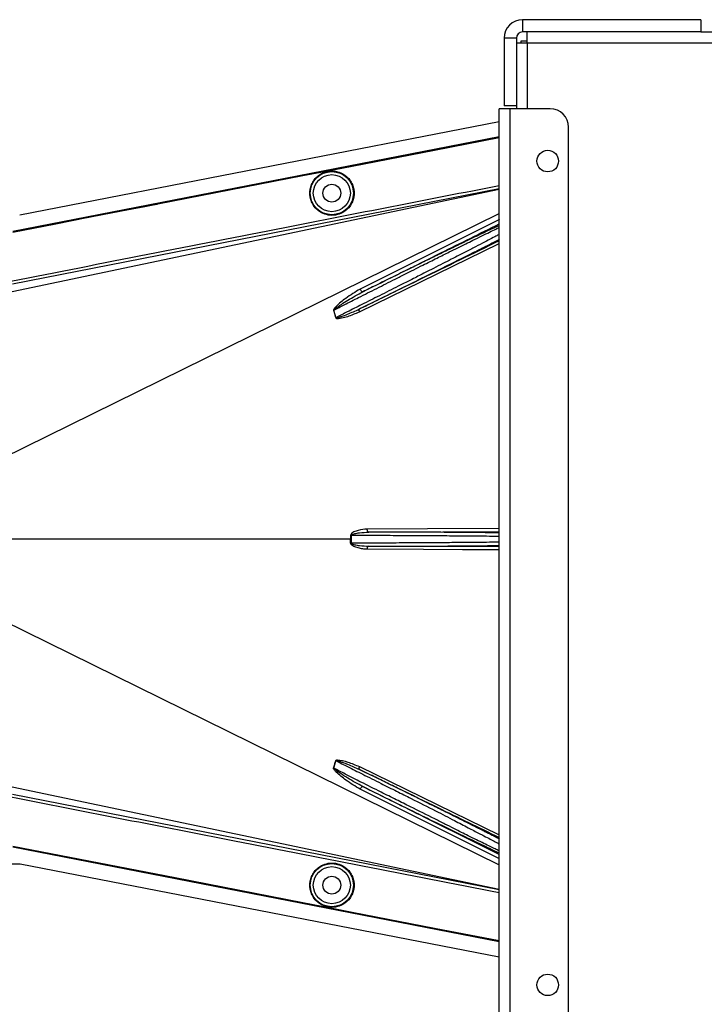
# Model space of a CAD drawing. Header units: inches. Extents: x -3977 to 448, y -4288 to 2176.
# Tile 139 of 206: x -3905 to -3793, y 202 to 362. Entities that reach past the tile are written whole.
import ezdxf

# ---------------------------------------------------------------- set-up
doc = ezdxf.new("R2010")
doc.units = ezdxf.units.IN
doc.header["$MEASUREMENT"] = 0

msp = doc.modelspace()

# ---------------------------------------------------------------- linework, layer by layer
at = {"color": 7, "linetype": 'Continuous', "lineweight": 25}
for p, q in [((-3823.09, 362.302), (-3823.09, 360.302)), ((-3794.09, 362.302), (-3823.09, 362.302)), ((-3794.09, 362.302), (-3794.09, 360.302)), ((-3824.09, 359.302), (-3826.09, 359.302)), ((-3826.09, 359.302), (-3826.09, 348.302)), ((-3824.09, 359.302), (-3824.09, 348.302)), ((-3823.34, 358.802), (-3823.34, 358.552)), ((-3822.34, 358.802), (-3823.34, 358.802)), ((-3794.09, 360.302), (-3823.09, 360.302)), ((-3822.34, 358.552), (-3822.34, 360.302)), ((-3794.09, 360.302), (-3792.34, 360.302)), ((-3824.09, 358.552), (-3822.34, 358.552)), ((-3826.89, 62.802), (-3826.89, 347.802)), ((-3825.09, 347.802), (-3826.89, 347.802)), ((-3824.09, 348.302), (-3826.09, 348.302)), ((-3825.09, 62.802), (-3825.09, 347.802)), ((-3818.59, 347.802), (-3825.09, 347.802)), ((-3824.09, 348.302), (-3824.09, 347.802)), ((-3815.59, 65.802), (-3815.59, 344.802))]:
    msp.add_line(p, q, dxfattribs=at)
at = {"color": 8, "linetype": 'Continuous', "lineweight": 25}
for q in [(-3822.34, 347.802), (-3792.34, 358.552)]:
    msp.add_line((-3822.34, 358.552), q, dxfattribs=at)
at = {"color": 2, "linetype": 'Continuous', "lineweight": 25}
for p, q in [((-3904.832, 330.567), (-3826.89, 345.735)), ((-3850.795, 338.448), (-3850.803, 338.491)), ((-3858.784, 336.893), (-3858.792, 336.936)), ((-3906.063, 318.1), (-3826.89, 334.754)), ((-3826.89, 334.796), (-3906.012, 319.284)), ((-3907.656, 290.983), (-3826.89, 330.764)), ((-3826.822, 329.783), (-3849.487, 318.49)), ((-3849.619, 314.785), (-3826.89, 325.875)), ((-3853.419, 313.846), (-3853.784, 315.051)), ((-3851.032, 277.802), (-3908.089, 277.802)), ((-3851.032, 277.802), (-3850.914, 277.802)), ((-3850.914, 278.433), (-3846.091, 278.438)), ((-3846.091, 277.166), (-3850.914, 277.171)), ((-3907.656, 264.621), (-3826.89, 224.84)), ((-3853.784, 240.553), (-3853.419, 241.758)), ((-3849.619, 240.819), (-3826.89, 229.729)), ((-3906.063, 237.505), (-3826.89, 220.85)), ((-3826.822, 225.821), (-3849.487, 237.114)), ((-3906.012, 236.32), (-3826.89, 220.808)), ((-3906.872, 224.989), (-3904.742, 225.019)), ((-3904.742, 225.019), (-3826.89, 209.869)), ((-3858.784, 218.711), (-3858.792, 218.668)), ((-3850.795, 217.156), (-3850.803, 217.113))]:
    msp.add_line(p, q, dxfattribs=at)
at = {"color": 2, "linetype": 'Continuous', "lineweight": 25, "flags": 128}
for points in [[(-3905.961, 327.91), (-3861.651, 336.53), (-3826.89, 343.297)], [(-3905.955, 327.879), (-3861.661, 336.497), (-3826.89, 343.265)], [(-3850.803, 338.491), (-3837.395, 341.101), (-3826.89, 343.147)], [(-3826.89, 343.102), (-3840.26, 340.499), (-3850.795, 338.448)], [(-3858.792, 336.936), (-3854.318, 337.807), (-3850.803, 338.491)], [(-3850.795, 338.448), (-3855.269, 337.577), (-3858.784, 336.893)], [(-3905.961, 327.76), (-3899.248, 329.065), (-3893.648, 330.155), (-3889.16, 331.027), (-3886.525, 331.54), (-3884.516, 331.931), (-3883.133, 332.2), (-3882.507, 332.322), (-3882.405, 332.341), (-3882.383, 332.346), (-3882.378, 332.347), (-3882.377, 332.347), (-3882.377, 332.347), (-3882.377, 332.347), (-3882.377, 332.347), (-3882.377, 332.347), (-3882.377, 332.347), (-3882.377, 332.347), (-3882.377, 332.347), (-3882.377, 332.347), (-3882.376, 332.347), (-3858.792, 336.936)], [(-3858.784, 336.893), (-3885.198, 331.753), (-3905.952, 327.716)], [(-3849.039, 318.054), (-3849.086, 318.045), (-3849.141, 318.058), (-3849.202, 318.091), (-3849.265, 318.145), (-3849.328, 318.215), (-3849.388, 318.298), (-3849.442, 318.392), (-3849.487, 318.49)], [(-3849.611, 315.245), (-3849.64, 315.221), (-3849.662, 315.185), (-3849.676, 315.137), (-3849.681, 315.08), (-3849.678, 315.013), (-3849.666, 314.941), (-3849.646, 314.864), (-3849.619, 314.785)], [(-3826.89, 279.539), (-3838.548, 279.484), (-3848.337, 279.437)], [(-3848.098, 278.937), (-3848.144, 278.948), (-3848.189, 278.976), (-3848.23, 279.023), (-3848.266, 279.085), (-3848.296, 279.16), (-3848.318, 279.246), (-3848.332, 279.34), (-3848.337, 279.437)], [(-3848.098, 278.937), (-3836.054, 278.994), (-3826.89, 279.038)], [(-3850.914, 278.433), (-3850.93, 278.433), (-3850.945, 278.433), (-3850.96, 278.433), (-3850.975, 278.433), (-3850.99, 278.433), (-3851.004, 278.433), (-3851.019, 278.433), (-3851.033, 278.433)], [(-3851.033, 277.171), (-3851.019, 277.171), (-3851.004, 277.171), (-3850.99, 277.171), (-3850.975, 277.171), (-3850.96, 277.171), (-3850.945, 277.171), (-3850.93, 277.171), (-3850.914, 277.171)], [(-3848.337, 276.167), (-3848.332, 276.264), (-3848.318, 276.358), (-3848.296, 276.444), (-3848.266, 276.519), (-3848.23, 276.581), (-3848.189, 276.628), (-3848.144, 276.657), (-3848.098, 276.667)], [(-3826.89, 276.065), (-3832.828, 276.093), (-3839.17, 276.123), (-3848.337, 276.167)], [(-3826.89, 276.566), (-3838.635, 276.622), (-3848.098, 276.667)], [(-3849.619, 240.819), (-3849.646, 240.74), (-3849.666, 240.663), (-3849.678, 240.591), (-3849.681, 240.524), (-3849.676, 240.467), (-3849.662, 240.419), (-3849.64, 240.383), (-3849.611, 240.359)], [(-3849.487, 237.114), (-3849.442, 237.212), (-3849.388, 237.306), (-3849.328, 237.389), (-3849.265, 237.459), (-3849.202, 237.513), (-3849.141, 237.546), (-3849.086, 237.559), (-3849.039, 237.55)], [(-3905.961, 227.844), (-3879.546, 222.706), (-3858.792, 218.668)], [(-3826.89, 212.307), (-3871.146, 220.922), (-3905.961, 227.694)], [(-3826.89, 212.339), (-3871.153, 220.954), (-3905.955, 227.725)], [(-3905.952, 227.888), (-3879.538, 222.75), (-3858.784, 218.711)], [(-3858.792, 218.668), (-3854.318, 217.797), (-3850.803, 217.113)], [(-3858.784, 218.711), (-3854.31, 217.841), (-3850.795, 217.156)], [(-3850.803, 217.113), (-3837.395, 214.503), (-3826.89, 212.457)], [(-3850.795, 217.156), (-3837.387, 214.546), (-3826.89, 212.502)]]:
    msp.add_lwpolyline(points, dxfattribs=at)
at = {"color": 7, "linetype": 'Continuous', "lineweight": 25}
for centre in [(-3818.99, 339.302), (-3818.99, 205.302)]:
    msp.add_circle(centre, 1.75, dxfattribs=at)
at = {"color": 2, "linetype": 'Continuous', "lineweight": 25}
for centre, radius in [((-3854.091, 334.082), 3.509), ((-3854.091, 334.082), 3.012), ((-3854.091, 334.082), 1.45), ((-3854.091, 221.522), 3.509), ((-3854.091, 221.522), 3.012), ((-3854.091, 221.522), 1.45)]:
    msp.add_circle(centre, radius, dxfattribs=at)
at = {"color": 7, "linetype": 'Continuous', "lineweight": 25}
for centre, radius, start, end in [((-3823.09, 359.302), 3, 90, 180), ((-3823.09, 359.302), 1, 90, 180), ((-3818.59, 344.802), 3, 0, 90)]:
    msp.add_arc(centre, radius, start, end, dxfattribs=at)
at = {"color": 2, "linetype": 'Continuous', "lineweight": 25}
for centre, radius, start, end in [((-3852.708, 312.392), 2.868, 112.02204, 112.7694), ((-3852.298, 310.056), 3.952, 106.4795, 107.15605), ((-3852.708, 243.212), 2.868, 247.2306, 247.97796), ((-3852.298, 245.548), 3.952, 252.84395, 253.5205)]:
    msp.add_arc(centre, radius, start, end, dxfattribs=at)
for points, knots in [([(-3857.674, 334.082), (-3857.662, 334.3), (-3857.637, 334.775), (-3857.407, 335.523), (-3856.959, 336.309), (-3856.23, 337.034), (-3855.234, 337.559), (-3854.07, 337.752), (-3852.905, 337.559), (-3851.909, 337.034), (-3851.18, 336.309), (-3850.733, 335.523), (-3850.502, 334.775), (-3850.477, 334.3), (-3850.465, 334.082)], [0, 0, 0, 0, 0.0563094, 0.122835, 0.200993, 0.2913236, 0.3924071, 0.5, 0.6075929, 0.7086764, 0.799007, 0.877165, 0.9436906, 1, 1, 1, 1]), ([(-3906.255, 319.775), (-3891.415, 322.693), (-3864.963, 327.893), (-3838.505, 333.066), (-3826.89, 335.336)], [0, 0, 0, 0, 0.5610005, 1, 1, 1, 1]), ([(-3850.465, 334.082), (-3850.477, 333.864), (-3850.502, 333.388), (-3850.733, 332.641), (-3851.18, 331.855), (-3851.909, 331.129), (-3852.905, 330.605), (-3854.07, 330.412), (-3855.234, 330.605), (-3856.23, 331.129), (-3856.959, 331.855), (-3857.407, 332.641), (-3857.637, 333.388), (-3857.662, 333.864), (-3857.674, 334.082)], [0, 0, 0, 0, 0.0563094, 0.122835, 0.200993, 0.2913236, 0.3924071, 0.5, 0.6075929, 0.7086764, 0.799007, 0.877165, 0.9436906, 1, 1, 1, 1]), ([(-3853.784, 315.051), (-3853.212, 315.344), (-3851.89, 316.019), (-3849.556, 317.206), (-3846.779, 318.603), (-3844.23, 319.888), (-3842.224, 320.896), (-3840.727, 321.652), (-3838.991, 322.522), (-3837.04, 323.498), (-3835.146, 324.445), (-3833.597, 325.214), (-3832.317, 325.848), (-3830.454, 326.768), (-3828.751, 327.608), (-3827.456, 328.232), (-3827.056, 328.42), (-3826.89, 328.498)], [0, 0, 0, 0, 0.0557971, 0.1290266, 0.2196819, 0.3120848, 0.3631435, 0.4059713, 0.4530245, 0.5290433, 0.5979208, 0.6491742, 0.6988049, 0.7468443, 0.8814757, 0.9510725, 1, 1, 1, 1]), ([(-3849.039, 318.054), (-3844.808, 320.159), (-3837.426, 323.833), (-3830.042, 327.508), (-3826.89, 329.076)], [0, 0, 0, 0, 0.5731695, 1, 1, 1, 1]), ([(-3826.89, 328.829), (-3827.034, 328.762), (-3827.24, 328.667), (-3827.519, 328.536), (-3827.644, 328.477), (-3827.699, 328.451), (-3827.739, 328.432), (-3827.849, 328.38), (-3828.245, 328.193), (-3828.959, 327.854), (-3829.907, 327.4), (-3830.815, 326.963), (-3831.697, 326.538), (-3832.64, 326.082), (-3833.644, 325.596), (-3835.086, 324.896), (-3836.897, 324.015), (-3839.17, 322.905), (-3841.579, 321.725), (-3844.21, 320.434), (-3846.753, 319.182), (-3848.345, 318.397), (-3849.039, 318.054)], [0, 0, 0, 0, 0.0441158, 0.0631494, 0.0706998, 0.0749225, 0.0762757, 0.0802267, 0.1010313, 0.1668896, 0.225724, 0.270379, 0.3151425, 0.3605531, 0.4066245, 0.4529883, 0.5500771, 0.6312025, 0.7209691, 0.8241315, 0.9232766, 1, 1, 1, 1]), ([(-3826.89, 327.37), (-3827.05, 327.284), (-3827.432, 327.078), (-3828.354, 326.593), (-3829.601, 325.941), (-3831.101, 325.166), (-3832.801, 324.291), (-3834.467, 323.435), (-3836.071, 322.616), (-3837.494, 321.891), (-3839.077, 321.086), (-3840.973, 320.115), (-3843.461, 318.857), (-3846.293, 317.429), (-3849.075, 316.032), (-3851.438, 314.843), (-3852.81, 314.153), (-3853.419, 313.846)], [0, 0, 0, 0, 0.0482365, 0.1152897, 0.1842348, 0.2563186, 0.3260132, 0.3959118, 0.4455931, 0.4977478, 0.5420368, 0.603285, 0.6817737, 0.776956, 0.8661493, 0.9404978, 1, 1, 1, 1]), ([(-3849.611, 315.245), (-3848.636, 315.723), (-3846.549, 316.749), (-3843.435, 318.284), (-3840.439, 319.765), (-3837.429, 321.258), (-3834.483, 322.725), (-3831.965, 323.985), (-3829.843, 325.052), (-3828.119, 325.925), (-3827.222, 326.386), (-3826.811, 326.597)], [0, 0, 0, 0, 0.1075139, 0.2303747, 0.3399795, 0.4407806, 0.5761129, 0.698189, 0.7797257, 0.8989882, 1, 1, 1, 1]), ([(-3826.89, 326.319), (-3831.121, 324.257), (-3838.696, 320.564), (-3846.268, 316.874), (-3849.611, 315.245)], [0, 0, 0, 0, 0.558469, 1, 1, 1, 1]), ([(-3849.487, 318.49), (-3850.279, 318.007), (-3851.644, 317.174), (-3853.033, 316.042), (-3853.658, 315.369), (-3853.788, 315.157), (-3853.817, 315.078), (-3853.821, 315.051), (-3853.819, 315.041), (-3853.818, 315.037)], [0, 0, 0, 0, 0.5029861, 0.8674561, 0.9562554, 0.986531, 0.994753, 0.9981691, 1, 1, 1, 1]), ([(-3853.784, 315.051), (-3853.784, 315.053), (-3853.785, 315.058), (-3853.785, 315.067), (-3853.78, 315.084), (-3853.72, 315.169), (-3853.587, 315.269), (-3853.368, 315.439), (-3853.023, 315.68), (-3852.395, 316.099), (-3851.072, 316.947), (-3849.875, 317.599), (-3849.039, 318.054)], [0, 0, 0, 0, 0.0010741, 0.0021709, 0.0045573, 0.0104098, 0.0556879, 0.0929528, 0.1604429, 0.2818086, 0.4986546, 1, 1, 1, 1]), ([(-3853.818, 315.037), (-3853.746, 314.814), (-3853.616, 314.417), (-3853.51, 314.011), (-3853.464, 313.833)], [0, 0, 0, 0, 0.5599586, 1, 1, 1, 1]), ([(-3853.464, 313.833), (-3853.455, 313.811), (-3853.436, 313.768), (-3853.354, 313.726), (-3853.205, 313.711), (-3852.907, 313.718), (-3852.326, 313.822), (-3851.182, 314.114), (-3850.244, 314.517), (-3849.619, 314.785)], [0, 0, 0, 0, 0.0152758, 0.0305323, 0.0634754, 0.1262277, 0.2512207, 0.5011926, 1, 1, 1, 1]), ([(-3853.419, 313.846), (-3853.419, 313.843), (-3853.418, 313.838), (-3853.413, 313.83), (-3853.407, 313.824), (-3853.388, 313.814), (-3853.328, 313.809), (-3853.192, 313.831), (-3852.907, 313.902), (-3852.34, 314.09), (-3851.208, 314.51), (-3850.249, 314.951), (-3849.611, 315.244)], [0, 0, 0, 0, 0.0020234, 0.0039613, 0.0059873, 0.008217, 0.0197297, 0.050125, 0.1118242, 0.2383477, 0.493618, 1, 1, 1, 1]), ([(-3848.337, 279.437), (-3848.828, 279.398), (-3849.567, 279.339), (-3850.402, 279.05), (-3850.782, 278.82), (-3850.986, 278.641), (-3851.017, 278.502), (-3851.033, 278.433)], [0, 0, 0, 0, 0.4983599, 0.7494053, 0.8749278, 0.9384803, 1, 1, 1, 1]), ([(-3850.914, 278.433), (-3850.913, 278.442), (-3850.911, 278.461), (-3850.89, 278.497), (-3850.726, 278.63), (-3850.275, 278.724), (-3849.372, 278.895), (-3848.607, 278.92), (-3848.098, 278.937)], [0, 0, 0, 0, 0.0089156, 0.0183587, 0.040761, 0.2203798, 0.4805661, 1, 1, 1, 1]), ([(-3826.89, 278.821), (-3827.034, 278.825), (-3827.257, 278.83), (-3827.578, 278.836), (-3827.738, 278.839), (-3827.802, 278.84), (-3827.833, 278.841), (-3827.979, 278.843), (-3828.259, 278.848), (-3828.7, 278.854), (-3829.172, 278.86), (-3829.698, 278.867), (-3830.401, 278.875), (-3831.355, 278.884), (-3832.502, 278.893), (-3833.691, 278.902), (-3835.103, 278.911), (-3836.7, 278.919), (-3838.567, 278.926), (-3840.233, 278.931), (-3842.067, 278.935), (-3844.009, 278.938), (-3846.11, 278.939), (-3847.478, 278.938), (-3848.098, 278.937)], [0, 0, 0, 0, 0.0473413, 0.0736066, 0.083485, 0.0876104, 0.0894696, 0.0911932, 0.1231599, 0.1551202, 0.1870751, 0.2190251, 0.2558284, 0.3138028, 0.378261, 0.4321513, 0.4844626, 0.5705271, 0.6369885, 0.712239, 0.7663222, 0.8473546, 0.9308392, 1, 1, 1, 1]), ([(-3851.033, 278.433), (-3851.033, 278.315), (-3851.032, 278.105), (-3851.032, 277.895), (-3851.032, 277.802)], [0, 0, 0, 0, 0.56, 1, 1, 1, 1]), ([(-3851.033, 277.171), (-3851.033, 277.289), (-3851.033, 277.499), (-3851.032, 277.71), (-3851.032, 277.802)], [0, 0, 0, 0, 0.5599984, 1, 1, 1, 1]), ([(-3848.337, 276.167), (-3848.583, 276.178), (-3849.076, 276.199), (-3849.69, 276.33), (-3850.166, 276.477), (-3850.514, 276.623), (-3850.771, 276.771), (-3850.931, 276.923), (-3851.014, 277.035), (-3851.027, 277.127), (-3851.033, 277.171)], [0, 0, 0, 0, 0.24942577, 0.49814651, 0.63131575, 0.74845402, 0.87381239, 0.91911672, 0.9603769, 1, 1, 1, 1]), ([(-3850.914, 277.802), (-3850.914, 277.92), (-3850.914, 278.13), (-3850.914, 278.34), (-3850.914, 278.433)], [0, 0, 0, 0, 0.56, 1, 1, 1, 1]), ([(-3850.914, 277.171), (-3850.914, 277.289), (-3850.914, 277.499), (-3850.914, 277.709), (-3850.914, 277.802)], [0, 0, 0, 0, 0.56, 1, 1, 1, 1]), ([(-3850.914, 277.171), (-3850.913, 277.162), (-3850.911, 277.143), (-3850.889, 277.107), (-3850.821, 277.05), (-3850.639, 276.973), (-3850.229, 276.859), (-3849.366, 276.717), (-3848.606, 276.687), (-3848.099, 276.667)], [0, 0, 0, 0, 0.0089627, 0.0184522, 0.040975, 0.0975574, 0.2215224, 0.4810232, 1, 1, 1, 1]), ([(-3846.091, 278.438), (-3844.782, 278.431), (-3842.164, 278.416), (-3838.387, 278.393), (-3834.909, 278.371), (-3831.852, 278.349), (-3829.373, 278.326), (-3827.66, 278.307), (-3827.106, 278.295), (-3826.89, 278.29)], [0, 0, 0, 0, 0.15072163, 0.30144327, 0.4521649, 0.60288654, 0.75360817, 0.9043298, 1, 1, 1, 1]), ([(-3826.89, 277.314), (-3827.106, 277.31), (-3827.66, 277.297), (-3829.373, 277.278), (-3831.852, 277.255), (-3834.909, 277.233), (-3838.387, 277.211), (-3842.164, 277.188), (-3844.782, 277.173), (-3846.091, 277.166)], [0, 0, 0, 0, 0.0956702, 0.2463918, 0.3971135, 0.5478351, 0.6985567, 0.8492784, 1, 1, 1, 1]), ([(-3848.098, 276.667), (-3847.829, 276.667), (-3847.289, 276.666), (-3846.47, 276.666), (-3845.641, 276.666), (-3844.329, 276.666), (-3843.058, 276.668), (-3841.994, 276.669), (-3841.639, 276.67), (-3841.506, 276.67), (-3841.444, 276.671), (-3841.032, 276.671), (-3840.256, 276.673), (-3839.132, 276.676), (-3838.163, 276.68), (-3837.207, 276.683), (-3836.136, 276.688), (-3834.754, 276.695), (-3833.198, 276.705), (-3831.653, 276.717), (-3830.305, 276.73), (-3829.227, 276.743), (-3828.415, 276.754), (-3827.8, 276.764), (-3827.285, 276.773), (-3827.025, 276.779), (-3826.89, 276.783)], [0, 0, 0, 0, 0.0300156, 0.0604248, 0.0912274, 0.1224229, 0.2066014, 0.233491, 0.2431309, 0.2469994, 0.2486957, 0.2502335, 0.2941513, 0.338059, 0.3819582, 0.4101529, 0.4547398, 0.515714, 0.5893869, 0.6686148, 0.7459431, 0.8118241, 0.8680717, 0.914365, 0.9558471, 1, 1, 1, 1]), ([(-3853.464, 241.771), (-3853.461, 241.78), (-3853.455, 241.799), (-3853.429, 241.832), (-3853.344, 241.882), (-3852.678, 241.931), (-3851.404, 241.551), (-3850.246, 241.076), (-3849.619, 240.819)], [0, 0, 0, 0, 0.0062895, 0.0128488, 0.0284102, 0.0757073, 0.4997845, 1, 1, 1, 1]), ([(-3849.487, 237.114), (-3850.275, 237.594), (-3851.632, 238.422), (-3853.022, 239.552), (-3853.669, 240.203), (-3853.805, 240.426), (-3853.825, 240.508), (-3853.824, 240.544), (-3853.82, 240.56), (-3853.818, 240.567)], [0, 0, 0, 0, 0.49871053, 0.85962412, 0.95470066, 0.98237053, 0.99206952, 0.9961825, 1, 1, 1, 1]), ([(-3853.818, 240.567), (-3853.749, 240.778), (-3853.62, 241.176), (-3853.514, 241.581), (-3853.464, 241.771)], [0, 0, 0, 0, 0.5320089, 1, 1, 1, 1]), ([(-3849.039, 237.55), (-3849.874, 238.005), (-3851.132, 238.691), (-3852.52, 239.585), (-3853.203, 240.047), (-3853.533, 240.287), (-3853.685, 240.417), (-3853.754, 240.483), (-3853.779, 240.519), (-3853.785, 240.537), (-3853.785, 240.546), (-3853.784, 240.551), (-3853.784, 240.553)], [0, 0, 0, 0, 0.5009066, 0.755241, 0.8820707, 0.9446164, 0.9748532, 0.9894631, 0.9953788, 0.9977943, 0.9989073, 1, 1, 1, 1]), ([(-3846.091, 236.653), (-3847.181, 237.202), (-3849.146, 238.191), (-3851.718, 239.497), (-3853.163, 240.236), (-3853.784, 240.553)], [0, 0, 0, 0, 0.415954, 0.7493023, 1, 1, 1, 1]), ([(-3853.419, 241.758), (-3853.419, 241.761), (-3853.418, 241.766), (-3853.413, 241.774), (-3853.407, 241.78), (-3853.396, 241.786), (-3853.378, 241.791), (-3853.257, 241.798), (-3853.058, 241.738), (-3852.721, 241.643), (-3852.218, 241.468), (-3851.154, 241.07), (-3850.249, 240.654), (-3849.611, 240.359)], [0, 0, 0, 0, 0.002002, 0.0039182, 0.0059178, 0.0081145, 0.0132777, 0.0194868, 0.0994036, 0.1644525, 0.2820291, 0.4928409, 1, 1, 1, 1]), ([(-3853.419, 241.758), (-3852.789, 241.441), (-3851.37, 240.726), (-3848.916, 239.493), (-3847.089, 238.574), (-3846.091, 238.072)], [0, 0, 0, 0, 0.26571856, 0.59905503, 1, 1, 1, 1]), ([(-3826.811, 229.007), (-3827.05, 229.13), (-3827.394, 229.307), (-3827.861, 229.546), (-3828.081, 229.658), (-3828.188, 229.712), (-3828.247, 229.742), (-3828.515, 229.879), (-3828.973, 230.111), (-3829.594, 230.425), (-3830.004, 230.632), (-3830.218, 230.74), (-3830.293, 230.778), (-3830.322, 230.793), (-3830.659, 230.962), (-3831.484, 231.378), (-3832.827, 232.05), (-3834.374, 232.824), (-3836.091, 233.68), (-3837.908, 234.583), (-3839.866, 235.554), (-3841.654, 236.439), (-3843.584, 237.394), (-3845.609, 238.392), (-3847.682, 239.412), (-3849.022, 240.071), (-3849.611, 240.359)], [0, 0, 0, 0, 0.0612189, 0.0880704, 0.1005426, 0.1065388, 0.1094768, 0.1123746, 0.159691, 0.195523, 0.2196359, 0.2272587, 0.2299562, 0.2314913, 0.2319099, 0.2834138, 0.3575026, 0.4213474, 0.4874233, 0.5724059, 0.6379681, 0.7128717, 0.7733539, 0.8517162, 0.9349551, 1, 1, 1, 1]), ([(-3849.611, 240.359), (-3845.356, 238.286), (-3837.784, 234.595), (-3830.209, 230.902), (-3826.89, 229.285)], [0, 0, 0, 0, 0.56194848, 1, 1, 1, 1]), ([(-3849.039, 237.55), (-3847.691, 236.885), (-3844.993, 235.554), (-3840.959, 233.574), (-3837.102, 231.688), (-3833.488, 229.93), (-3830.347, 228.413), (-3828.007, 227.294), (-3827.21, 226.926), (-3826.89, 226.778)], [0, 0, 0, 0, 0.1470691, 0.2942244, 0.4413249, 0.5884811, 0.7425096, 0.8965522, 1, 1, 1, 1]), ([(-3826.89, 226.528), (-3830.949, 228.548), (-3838.333, 232.222), (-3845.715, 235.896), (-3849.039, 237.55)], [0, 0, 0, 0, 0.5496523, 1, 1, 1, 1]), ([(-3846.091, 238.072), (-3845.243, 237.646), (-3843.606, 236.823), (-3840.601, 235.326), (-3837.388, 233.711), (-3834.311, 232.113), (-3832.301, 231.053), (-3831.002, 230.388), (-3830.138, 229.944), (-3828.866, 229.289), (-3827.612, 228.638), (-3827.081, 228.346), (-3826.89, 228.241)], [0, 0, 0, 0, 0.1017255, 0.1964396, 0.3646609, 0.5050091, 0.6175958, 0.6698671, 0.7212359, 0.7717327, 0.9180818, 1, 1, 1, 1]), ([(-3826.89, 220.268), (-3841.686, 223.16), (-3868.143, 228.332), (-3894.595, 233.535), (-3906.255, 235.829)], [0, 0, 0, 0, 0.5592139, 1, 1, 1, 1]), ([(-3826.89, 227.116), (-3827.084, 227.208), (-3827.619, 227.461), (-3829.326, 228.288), (-3831.31, 229.252), (-3833.036, 230.117), (-3834.282, 230.751), (-3835.73, 231.485), (-3838.037, 232.646), (-3840.704, 233.97), (-3843.663, 235.435), (-3845.264, 236.238), (-3846.091, 236.653)], [0, 0, 0, 0, 0.0828469, 0.2288803, 0.3818909, 0.4370696, 0.498517, 0.5662656, 0.6403395, 0.8073374, 0.9004804, 1, 1, 1, 1]), ([(-3857.674, 221.522), (-3857.662, 221.74), (-3857.637, 222.216), (-3857.407, 222.963), (-3856.959, 223.749), (-3856.23, 224.475), (-3855.234, 224.999), (-3854.07, 225.192), (-3852.905, 224.999), (-3851.909, 224.475), (-3851.18, 223.749), (-3850.733, 222.963), (-3850.502, 222.216), (-3850.477, 221.74), (-3850.465, 221.522)], [0, 0, 0, 0, 0.05630938, 0.12283496, 0.200993, 0.29132358, 0.3924071, 0.5, 0.6075929, 0.70867642, 0.799007, 0.87716504, 0.94369062, 1, 1, 1, 1]), ([(-3850.465, 221.522), (-3850.477, 221.304), (-3850.502, 220.829), (-3850.733, 220.081), (-3851.18, 219.295), (-3851.909, 218.57), (-3852.905, 218.045), (-3854.07, 217.852), (-3855.234, 218.045), (-3856.23, 218.57), (-3856.959, 219.295), (-3857.407, 220.081), (-3857.637, 220.829), (-3857.662, 221.304), (-3857.674, 221.522)], [0, 0, 0, 0, 0.0563094, 0.122835, 0.200993, 0.2913236, 0.3924071, 0.5, 0.6075929, 0.7086764, 0.799007, 0.877165, 0.9436906, 1, 1, 1, 1])]:
    msp.add_open_spline(points, degree=3, knots=knots, dxfattribs=at)

doc.saveas('drawing.dxf')
